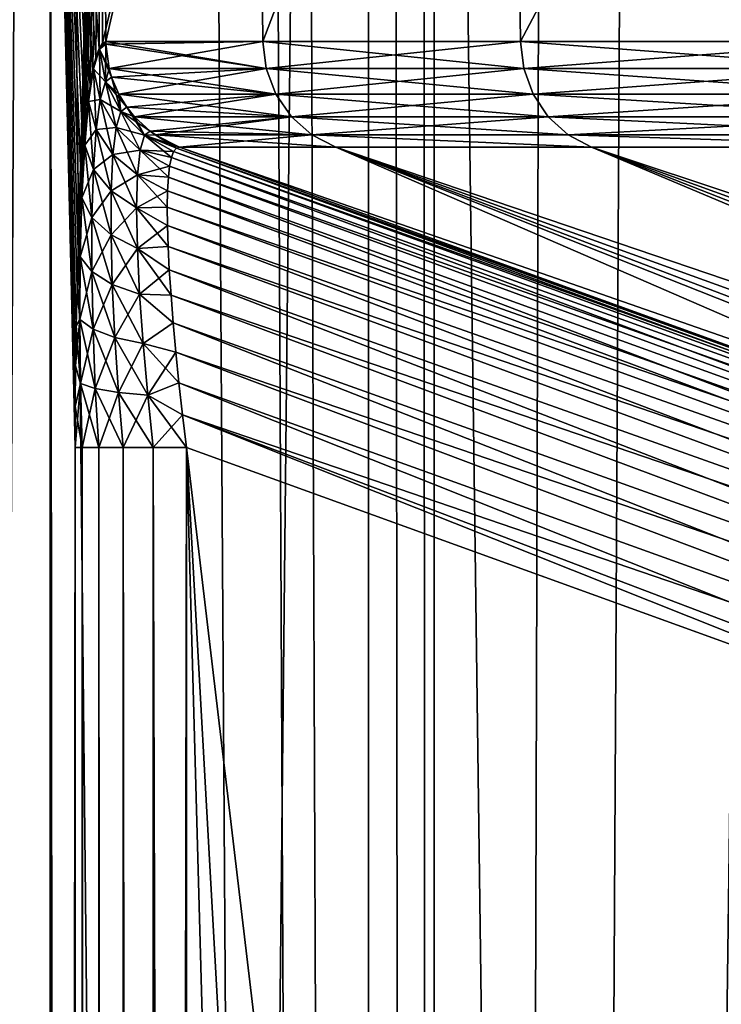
# Model space of a CAD drawing. Header units: metres. Extents: x -24 to 24, y -69 to 184.
# Tile 179 of 256: x -21.55 to -20.31, y -11.37 to -9.62. Entities that reach past the tile are written whole.
import ezdxf

# ---------------------------------------------------------------- set-up
doc = ezdxf.new("R2010")
doc.units = ezdxf.units.M
for name, color, linetype in [('28', 7, 'CONTINUOUS'), ('34', 7, 'CONTINUOUS'), ('35', 7, 'CONTINUOUS'), ('367', 7, 'CONTINUOUS'), ('369', 7, 'CONTINUOUS'), ('3981', 7, 'CONTINUOUS'), ('3984', 7, 'CONTINUOUS'), ('3997', 7, 'CONTINUOUS'), ('48', 7, 'CONTINUOUS'), ('55', 7, 'CONTINUOUS'), ('560', 2, 'CONTINUOUS'), ('569', 2, 'CONTINUOUS'), ('90', 7, 'CONTINUOUS'), ('91', 7, 'CONTINUOUS'), ('92', 7, 'CONTINUOUS'), ('96', 7, 'CONTINUOUS'), ('97', 7, 'CONTINUOUS'), ('98', 7, 'CONTINUOUS')]:
    doc.layers.add(name, color=color, linetype=linetype)

msp = doc.modelspace()

# ---------------------------------------------------------------- linework, layer by layer
at = {"layer": '28'}
for points in [[(-20.992493, -9.847897, 3.990482), (-21.27017, -9.847897, 2.046602), (-17.958554, -11.002237, 2.935439)], [(-21.27017, -9.847897, 2.046602), (-19.603853, -10.450871, 2.059583), (-17.958554, -11.002237, 2.935439)], [(-17.797211, -11.002237, 3.792853), (-20.992493, -9.847897, 3.990482), (-17.958554, -11.002237, 2.935439)], [(-17.594952, -11.002237, 4.641564), (-20.992493, -9.847897, 3.990482), (-17.797211, -11.002237, 3.792853)], [(-20.53752, -9.847897, 5.900758), (-20.992493, -9.847897, 3.990482), (-17.594952, -11.002237, 4.641564)], [(-17.352241, -11.002237, 5.479616), (-20.53752, -9.847897, 5.900758), (-17.594952, -11.002237, 4.641564)], [(-17.069637, -11.002237, 6.305073), (-20.53752, -9.847897, 5.900758), (-17.352241, -11.002237, 5.479616)], [(-19.909101, -9.847897, 7.76121), (-20.53752, -9.847897, 5.900758), (-17.069637, -11.002237, 6.305073)]]:
    msp.add_3dface(points, dxfattribs=at)
at = {"layer": '34'}
for points in [[(-21.257995, -10.38219, 1.564484), (-21.257995, -33.825159, 1.564484), (-19.741651, -10.930812, 1.577717)], [(-19.741651, -10.930812, 1.577717), (-21.257995, -33.825159, 1.564484), (-18.244146, -11.472084, 1.590786)]]:
    msp.add_3dface(points, dxfattribs=at)
at = {"layer": '35'}
for points in [[(-21.257995, -57.268015, -1.564484), (-21.257995, -10.38219, -1.564484), (-19.945367, -57.037926, -1.575939)], [(-18.443145, -34.106056, -1.589049), (-21.257995, -10.38219, -1.564484), (-19.741651, -10.930812, -1.577717)], [(-18.642725, -56.809776, -1.587307), (-21.257995, -10.38219, -1.564484), (-18.443145, -34.106056, -1.589049)], [(-19.945367, -57.037926, -1.575939), (-21.257995, -10.38219, -1.564484), (-18.642725, -56.809776, -1.587307)]]:
    msp.add_3dface(points, dxfattribs=at)
at = {"layer": '367'}
for points in [[(-20.817383, 145.2, -12.437807), (-21.848495, -68.3, -10.521681), (-21.848495, 145.2, -10.521681)], [(-20.817383, -68.3, -12.437807), (-21.848495, -68.3, -10.521681), (-20.817383, 145.2, -12.437807)], [(-19.618662, 145.2, -14.253792), (-20.817383, -68.3, -12.437807), (-20.817383, 145.2, -12.437807)], [(-19.618662, -68.3, -14.253792), (-20.817383, -68.3, -12.437807), (-19.618662, 145.2, -14.253792)]]:
    msp.add_3dface(points, dxfattribs=at)
at = {"layer": '369'}
for points in [[(-21.848495, -68.3, 10.521681), (-20.817383, -68.3, 12.437807), (-21.788843, 80.753692, 10.644662)], [(-21.788843, 80.753692, 10.644662), (-20.817383, -68.3, 12.437807), (-21.515496, 79.533352, 11.186865)], [(-21.515496, 79.533352, 11.186865), (-20.817383, -68.3, 12.437807), (-21.363948, 78.937674, 11.473631)], [(-21.363948, 78.937674, 11.473631), (-20.817383, -68.3, 12.437807), (-20.986016, 77.641033, 12.151117)], [(-20.986016, 77.641033, 12.151117), (-20.817383, -68.3, 12.437807), (-20.861252, 77.261043, 12.364088)], [(-20.861252, 77.261043, 12.364088), (-20.817383, -68.3, 12.437807), (-20.361567, 75.919653, 13.170767)], [(-20.817383, -68.3, 12.437807), (-19.618662, -68.3, 14.253792), (-20.361567, 75.919653, 13.170767)], [(-20.361567, 75.919653, 13.170767), (-19.618662, -68.3, 14.253792), (-20.272249, 75.705287, 13.307834)]]:
    msp.add_3dface(points, dxfattribs=at)
at = {"layer": '3981'}
for points in [[(-21.41306, -9.672419, 1.931542), (-21.408286, -8.496539, 1.983761), (-21.5, -8.496539)], [(-21.418686, -9.688306, 1.868128), (-21.41306, -9.672419, 1.931542), (-21.5, -8.496539)], [(-21.424017, -9.710697, 1.80596), (-21.418686, -9.688306, 1.868128), (-21.5, -8.496539)], [(-21.429002, -9.739442, 1.745812), (-21.424017, -9.710697, 1.80596), (-21.5, -8.496539)], [(-21.433596, -9.774324, 1.688473), (-21.429002, -9.739442, 1.745812), (-21.5, -8.496539)], [(-21.437769, -9.815048, 1.634642), (-21.433596, -9.774324, 1.688473), (-21.5, -8.496539)], [(-21.441517, -9.861253, 1.584724), (-21.437769, -9.815048, 1.634642), (-21.5, -8.496539)], [(-21.444846, -9.912788, 1.539019), (-21.441517, -9.861253, 1.584724), (-21.5, -8.496539)], [(-21.447754, -9.969555, 1.497948), (-21.444846, -9.912788, 1.539019), (-21.5, -8.496539)], [(-21.450232, -10.031134, 1.462039), (-21.447754, -9.969555, 1.497948), (-21.5, -8.496539)], [(-21.452264, -10.096806, 1.431907), (-21.450232, -10.031134, 1.462039), (-21.5, -8.496539)], [(-21.453841, -10.1657, 1.408092), (-21.452264, -10.096806, 1.431907), (-21.5, -8.496539)], [(-21.454958, -10.236879, 1.390964), (-21.453841, -10.1657, 1.408092), (-21.5, -8.496539)], [(-21.455621, -10.309361, 1.380692), (-21.454958, -10.236879, 1.390964), (-21.5, -8.496539)], [(-21.455839, -57.268015, 1.377304), (-21.455839, -10.38219, 1.377304), (-21.5, -8.496539)], [(-21.455839, -10.38219, 1.377304), (-21.455621, -10.309361, 1.380692), (-21.5, -8.496539)], [(-21.5, -58.601738), (-21.455839, -57.268015, 1.377304), (-21.5, -8.496539)], [(-21.41306, -9.672419, 1.931542), (-21.4072, -9.663057, 1.995446), (-21.408286, -8.496539, 1.983761)], [(-21.401167, -9.659958, 2.059137), (-21.133926, -8.496539, 3.950593), (-21.408286, -8.496539, 1.983761)], [(-21.4072, -9.663057, 1.995446), (-21.401167, -9.659958, 2.059137), (-21.408286, -8.496539, 1.983761)], [(-21.401167, -9.659958, 2.059137), (-21.121768, -9.659958, 4.015085), (-21.133926, -8.496539, 3.950593)], [(-21.121768, -9.659958, 4.015085), (-20.679258, -8.496539, 5.883732), (-21.133926, -8.496539, 3.950593)], [(-21.121768, -9.659958, 4.015085), (-20.663992, -9.659958, 5.937123), (-20.679258, -8.496539, 5.883732)], [(-20.663992, -9.659958, 5.937123), (-20.048156, -8.496539, 7.766687), (-20.679258, -8.496539, 5.883732)], [(-20.663992, -9.659958, 5.937123), (-20.031701, -9.659958, 7.809031), (-20.048156, -8.496539, 7.766687)]]:
    msp.add_3dface(points, dxfattribs=at)
at = {"layer": '3984'}
for points in [[(-21.454958, -10.236881, -1.390964), (-21.455621, -10.309363, -1.380692), (-21.5, -8.496539)], [(-21.453841, -10.1657, -1.408093), (-21.5, -8.496539), (-21.408285, -8.496539, -1.983767)], [(-21.453841, -10.1657, -1.408093), (-21.454958, -10.236881, -1.390964), (-21.5, -8.496539)], [(-21.455621, -10.309363, -1.380692), (-21.455839, -10.38219, -1.377304), (-21.5, -8.496539)], [(-21.455839, -10.38219, -1.377304), (-21.5, -58.601738), (-21.5, -8.496539)], [(-21.452264, -10.096802, -1.431909), (-21.453841, -10.1657, -1.408093), (-21.408285, -8.496539, -1.983767)], [(-21.450231, -10.031125, -1.462044), (-21.452264, -10.096802, -1.431909), (-21.408285, -8.496539, -1.983767)], [(-21.447753, -9.969541, -1.497957), (-21.450231, -10.031125, -1.462044), (-21.408285, -8.496539, -1.983767)], [(-21.444845, -9.91277, -1.539034), (-21.447753, -9.969541, -1.497957), (-21.408285, -8.496539, -1.983767)], [(-21.441515, -9.861231, -1.584745), (-21.444845, -9.91277, -1.539034), (-21.408285, -8.496539, -1.983767)], [(-21.437767, -9.815025, -1.634666), (-21.441515, -9.861231, -1.584745), (-21.408285, -8.496539, -1.983767)], [(-21.433594, -9.774306, -1.688499), (-21.437767, -9.815025, -1.634666), (-21.408285, -8.496539, -1.983767)], [(-21.429, -9.739432, -1.745836), (-21.433594, -9.774306, -1.688499), (-21.408285, -8.496539, -1.983767)], [(-21.424016, -9.710693, -1.805977), (-21.429, -9.739432, -1.745836), (-21.408285, -8.496539, -1.983767)], [(-21.418685, -9.688304, -1.868136), (-21.424016, -9.710693, -1.805977), (-21.408285, -8.496539, -1.983767)], [(-21.41306, -9.672418, -1.931542), (-21.418685, -9.688304, -1.868136), (-21.408285, -8.496539, -1.983767)], [(-21.4072, -9.663055, -1.995443), (-21.41306, -9.672418, -1.931542), (-21.408285, -8.496539, -1.983767)], [(-21.4072, -9.663055, -1.995443), (-21.408285, -8.496539, -1.983767), (-21.133926, -8.496539, -3.950593)], [(-21.401167, -9.659958, -2.059137), (-21.4072, -9.663055, -1.995443), (-21.133926, -8.496539, -3.950593)], [(-21.121768, -9.659958, -4.015085), (-21.401167, -9.659958, -2.059137), (-21.133926, -8.496539, -3.950593)], [(-21.121768, -9.659958, -4.015085), (-21.133926, -8.496539, -3.950593), (-20.679254, -8.496539, -5.883744)], [(-20.663992, -9.659958, -5.937123), (-21.121768, -9.659958, -4.015085), (-20.679254, -8.496539, -5.883744)], [(-20.663992, -9.659958, -5.937123), (-20.679254, -8.496539, -5.883744), (-20.048141, -8.496539, -7.766726)], [(-20.031701, -9.659958, -7.80903), (-20.663992, -9.659958, -5.937123), (-20.048141, -8.496539, -7.766726)], [(-21.455839, -57.268015, -1.377304), (-21.5, -58.601738), (-21.455839, -10.38219, -1.377304)]]:
    msp.add_3dface(points, dxfattribs=at)
at = {"layer": '3997'}
for points in [[(-19.602074, -10.451515, -2.059597), (-21.27017, -9.847897, -2.046602), (-20.992494, -9.847897, -3.990476)], [(-20.992494, -9.847897, -3.990476), (-17.797212, -11.002237, -3.79285), (-17.958554, -11.002237, -2.935437)], [(-20.992494, -9.847897, -3.990476), (-20.537523, -9.847897, -5.900748), (-17.797212, -11.002237, -3.79285)], [(-18.078611, -11.002237, -2.071301), (-20.992494, -9.847897, -3.990476), (-17.958554, -11.002237, -2.935437)], [(-18.078611, -11.002237, -2.071301), (-19.602074, -10.451515, -2.059597), (-20.992494, -9.847897, -3.990476)], [(-20.537523, -9.847897, -5.900748), (-17.594952, -11.002237, -4.641564), (-17.797212, -11.002237, -3.79285)], [(-20.537523, -9.847897, -5.900748), (-17.352241, -11.002237, -5.479617), (-17.594952, -11.002237, -4.641564)], [(-20.537523, -9.847897, -5.900748), (-19.909108, -9.847897, -7.761194), (-17.352241, -11.002237, -5.479617)]]:
    msp.add_3dface(points, dxfattribs=at)
at = {"layer": '48'}
for points in [[(-21.284544, -9.866456, -1.914193), (-21.280552, -9.855732, -1.957766), (-18.083245, -11.017669, -1.963509)], [(-21.280552, -9.855732, -1.957766), (-21.275746, -9.849552, -2.001994), (-18.083245, -11.017669, -1.963509)], [(-21.275746, -9.849552, -2.001994), (-21.27017, -9.847897, -2.046602), (-19.602074, -10.451515, -2.059597)], [(-18.083245, -11.017669, -1.963509), (-21.275746, -9.849552, -2.001994), (-19.602074, -10.451515, -2.059597)], [(-21.287697, -9.881725, -1.871573), (-21.284544, -9.866456, -1.914193), (-18.095731, -11.054691, -1.861763)], [(-18.095731, -11.054691, -1.861763), (-21.284544, -9.866456, -1.914193), (-18.083245, -11.017669, -1.963509)], [(-21.290004, -9.90151, -1.830241), (-21.287697, -9.881725, -1.871573), (-18.095731, -11.054691, -1.861763)], [(-21.291443, -9.92576, -1.79055), (-21.290004, -9.90151, -1.830241), (-18.115477, -11.111547, -1.770899)], [(-18.115477, -11.111547, -1.770899), (-21.290004, -9.90151, -1.830241), (-18.095731, -11.054691, -1.861763)], [(-21.291979, -9.954403, -1.752858), (-21.291443, -9.92576, -1.79055), (-18.115477, -11.111547, -1.770899)], [(-21.291624, -9.987365, -1.717482), (-21.291979, -9.954403, -1.752858), (-18.115477, -11.111547, -1.770899)], [(-18.141543, -11.185532, -1.695233), (-21.291624, -9.987365, -1.717482), (-18.115477, -11.111547, -1.770899)], [(-21.290384, -10.024573, -1.684754), (-21.291624, -9.987365, -1.717482), (-18.141543, -11.185532, -1.695233)], [(-21.288254, -10.065927, -1.655043), (-21.290384, -10.024573, -1.684754), (-18.141543, -11.185532, -1.695233)], [(-18.172692, -11.273134, -1.638361), (-21.288254, -10.065927, -1.655043), (-18.141543, -11.185532, -1.695233)], [(-21.285214, -10.111274, -1.628765), (-21.288254, -10.065927, -1.655043), (-18.172692, -11.273134, -1.638361)], [(-21.281313, -10.160236, -1.606415), (-21.285214, -10.111274, -1.628765), (-18.172692, -11.273134, -1.638361)], [(-18.207444, -11.370188, -1.602985), (-21.281313, -10.160236, -1.606415), (-18.172692, -11.273134, -1.638361)], [(-21.2766, -10.212343, -1.588451), (-21.281313, -10.160236, -1.606415), (-18.207444, -11.370188, -1.602985)], [(-21.27111, -10.267085, -1.575264), (-21.2766, -10.212343, -1.588451), (-18.207444, -11.370188, -1.602985)], [(-18.244146, -11.472084, -1.590786), (-21.27111, -10.267085, -1.575264), (-18.207444, -11.370188, -1.602985)], [(-21.27111, -10.267085, -1.575264), (-18.244146, -11.472084, -1.590786), (-21.264895, -10.3239, -1.567185)], [(-19.741651, -10.930812, -1.577717), (-21.257995, -10.38219, -1.564484), (-21.264895, -10.3239, -1.567185)], [(-18.244146, -11.472084, -1.590786), (-19.741651, -10.930812, -1.577717), (-21.264895, -10.3239, -1.567185)]]:
    msp.add_3dface(points, dxfattribs=at)
at = {"layer": '55'}
for points in [[(-21.280552, -9.855732, 1.957766), (-21.284544, -9.866456, 1.914193), (-18.083245, -11.017669, 1.963509)], [(-21.280552, -9.855732, 1.957766), (-18.078611, -11.002237, 2.071301), (-21.275745, -9.849552, 2.001994)], [(-18.078611, -11.002237, 2.071301), (-21.280552, -9.855732, 1.957766), (-18.083245, -11.017669, 1.963509)], [(-19.603853, -10.450871, 2.059583), (-21.27017, -9.847897, 2.046602), (-21.275745, -9.849552, 2.001994)], [(-18.078611, -11.002237, 2.071301), (-19.603853, -10.450871, 2.059583), (-21.275745, -9.849552, 2.001994)], [(-21.284544, -9.866456, 1.914193), (-21.287697, -9.881725, 1.871573), (-18.083245, -11.017669, 1.963509)], [(-21.287697, -9.881725, 1.871573), (-21.290005, -9.901509, 1.830242), (-18.095731, -11.054691, 1.861763)], [(-18.083245, -11.017669, 1.963509), (-21.287697, -9.881725, 1.871573), (-18.095731, -11.054691, 1.861763)], [(-21.290005, -9.901509, 1.830242), (-21.291443, -9.925759, 1.790553), (-18.095731, -11.054691, 1.861763)], [(-21.291443, -9.925759, 1.790553), (-21.291978, -9.954401, 1.752861), (-18.095731, -11.054691, 1.861763)], [(-18.095731, -11.054691, 1.861763), (-21.291978, -9.954401, 1.752861), (-18.115477, -11.111547, 1.770899)], [(-21.291978, -9.954401, 1.752861), (-21.291623, -9.987362, 1.717485), (-18.115477, -11.111547, 1.770899)], [(-21.291623, -9.987362, 1.717485), (-21.290384, -10.024569, 1.684758), (-18.115477, -11.111547, 1.770899)], [(-18.115477, -11.111547, 1.770899), (-21.290384, -10.024569, 1.684758), (-18.141543, -11.185532, 1.695233)], [(-21.290384, -10.024569, 1.684758), (-21.288254, -10.065922, 1.655047), (-18.141543, -11.185532, 1.695233)], [(-21.288254, -10.065922, 1.655047), (-21.285214, -10.111269, 1.628768), (-18.141543, -11.185532, 1.695233)], [(-18.141543, -11.185532, 1.695233), (-21.285214, -10.111269, 1.628768), (-18.172692, -11.273134, 1.638361)], [(-21.285214, -10.111269, 1.628768), (-21.281314, -10.160233, 1.606416), (-18.172692, -11.273134, 1.638361)], [(-21.281314, -10.160233, 1.606416), (-21.2766, -10.212341, 1.588452), (-18.172692, -11.273134, 1.638361)], [(-18.172692, -11.273134, 1.638361), (-21.2766, -10.212341, 1.588452), (-18.207444, -11.370188, 1.602985)], [(-21.2766, -10.212341, 1.588452), (-21.27111, -10.267084, 1.575264), (-18.207444, -11.370188, 1.602985)], [(-21.27111, -10.267084, 1.575264), (-21.264895, -10.3239, 1.567185), (-18.207444, -11.370188, 1.602985)], [(-21.264895, -10.3239, 1.567185), (-18.244146, -11.472084, 1.590786), (-18.207444, -11.370188, 1.602985)], [(-21.257995, -10.38219, 1.564484), (-19.741651, -10.930812, 1.577717), (-21.264895, -10.3239, 1.567185)], [(-18.244146, -11.472084, 1.590786), (-21.264895, -10.3239, 1.567185), (-19.741651, -10.930812, 1.577717)]]:
    msp.add_3dface(points, dxfattribs=at)
at = {"layer": '560'}
for points in [[(-20.93403, -59.3, -8.1098), (-21.592992, 3.7, -6.143713), (-21.592993, -59.3, -6.143709)], [(-20.934035, 3.7, -8.109788), (-21.592992, 3.7, -6.143713), (-20.93403, -59.3, -8.1098)], [(-20.096444, -59.3, -10.00677), (-20.934035, 3.7, -8.109788), (-20.93403, -59.3, -8.1098)], [(-20.09644, 3.7, -10.006777), (-20.934035, 3.7, -8.109788), (-20.096444, -59.3, -10.00677)]]:
    msp.add_3dface(points, dxfattribs=at)
at = {"layer": '569'}
for points in [[(-21.592993, -59.3, 6.143709), (-21.592992, 3.7, 6.143713), (-20.934035, 3.7, 8.109788)], [(-20.93403, -59.3, 8.1098), (-21.592993, -59.3, 6.143709), (-20.934035, 3.7, 8.109788)], [(-20.93403, -59.3, 8.1098), (-20.934035, 3.7, 8.109788), (-20.09644, 3.7, 10.006777)], [(-20.096444, -59.3, 10.00677), (-20.93403, -59.3, 8.1098), (-20.09644, 3.7, 10.006777)]]:
    msp.add_3dface(points, dxfattribs=at)
at = {"layer": '90'}
for points in [[(-21.455839, -57.268015, -1.377304), (-21.455839, -10.38219, -1.377304), (-21.443167, -10.38219, -1.435641)], [(-21.443167, -57.268015, -1.435641), (-21.455839, -57.268015, -1.377304), (-21.443167, -10.38219, -1.435641)], [(-21.413804, -10.38219, -1.487685), (-21.413805, -57.268015, -1.487685), (-21.443167, -10.38219, -1.435641)], [(-21.413805, -57.268015, -1.487685), (-21.443167, -57.268015, -1.435641), (-21.443167, -10.38219, -1.435641)], [(-21.370379, -57.268015, -1.528731), (-21.413805, -57.268015, -1.487685), (-21.413804, -10.38219, -1.487685)], [(-21.370378, -10.38219, -1.528732), (-21.370379, -57.268015, -1.528731), (-21.413804, -10.38219, -1.487685)], [(-21.316767, -57.268015, -1.555117), (-21.370379, -57.268015, -1.528731), (-21.370378, -10.38219, -1.528732)], [(-21.316765, -10.38219, -1.555117), (-21.316767, -57.268015, -1.555117), (-21.370378, -10.38219, -1.528732)], [(-21.257995, -10.38219, -1.564484), (-21.257995, -57.268015, -1.564484), (-21.316767, -57.268015, -1.555117)], [(-21.257995, -10.38219, -1.564484), (-21.316767, -57.268015, -1.555117), (-21.316765, -10.38219, -1.555117)]]:
    msp.add_3dface(points, dxfattribs=at)
at = {"layer": '91'}
for points in [[(-21.41306, -9.672418, -1.931542), (-21.4072, -9.663055, -1.995443), (-21.41254, -9.673962, -1.937077)], [(-21.41254, -9.673962, -1.937077), (-21.401167, -9.659958, -2.059137), (-21.401112, -9.664646, -2.059131)], [(-21.4072, -9.663055, -1.995443), (-21.401167, -9.659958, -2.059137), (-21.41254, -9.673962, -1.937077)], [(-21.41254, -9.673962, -1.937077), (-21.401112, -9.664646, -2.059131), (-21.401902, -9.731888, -1.947191)], [(-21.401902, -9.731888, -1.947191), (-21.401112, -9.664646, -2.059131), (-21.395289, -9.708201, -2.058571)], [(-21.422814, -9.708617, -1.819465), (-21.41306, -9.672418, -1.931542), (-21.41254, -9.673962, -1.937077)], [(-21.418685, -9.688304, -1.868136), (-21.41306, -9.672418, -1.931542), (-21.422814, -9.708617, -1.819465)], [(-21.422814, -9.708617, -1.819465), (-21.41254, -9.673962, -1.937077), (-21.411157, -9.763405, -1.840267)], [(-21.411157, -9.763405, -1.840267), (-21.41254, -9.673962, -1.937077), (-21.401902, -9.731888, -1.947191)], [(-21.424016, -9.710693, -1.805977), (-21.418685, -9.688304, -1.868136), (-21.422814, -9.708617, -1.819465)], [(-21.431644, -9.766638, -1.711816), (-21.422814, -9.708617, -1.819465), (-21.418377, -9.816296, -1.742296)], [(-21.431644, -9.766638, -1.711816), (-21.424016, -9.710693, -1.805977), (-21.422814, -9.708617, -1.819465)], [(-21.429, -9.739432, -1.745836), (-21.424016, -9.710693, -1.805977), (-21.431644, -9.766638, -1.711816)], [(-21.418377, -9.816296, -1.742296), (-21.422814, -9.708617, -1.819465), (-21.411157, -9.763405, -1.840267)], [(-21.390849, -9.72351, -2.058144), (-21.401902, -9.731888, -1.947191), (-21.395289, -9.708201, -2.058571)], [(-21.411157, -9.763405, -1.840267), (-21.401902, -9.731888, -1.947191), (-21.382764, -9.813039, -1.857597)], [(-21.401902, -9.731888, -1.947191), (-21.390849, -9.72351, -2.058144), (-21.374437, -9.784418, -1.954751)], [(-21.382764, -9.813039, -1.857597), (-21.401902, -9.731888, -1.947191), (-21.374437, -9.784418, -1.954751)], [(-21.374437, -9.784418, -1.954751), (-21.390849, -9.72351, -2.058144), (-21.37791, -9.753766, -2.056899)], [(-21.433594, -9.774306, -1.688499), (-21.429, -9.739432, -1.745836), (-21.431644, -9.766638, -1.711816)], [(-21.4386, -9.844675, -1.61884), (-21.431644, -9.766638, -1.711816), (-21.423241, -9.887572, -1.6575)], [(-21.4386, -9.844675, -1.61884), (-21.433594, -9.774306, -1.688499), (-21.431644, -9.766638, -1.711816)], [(-21.423241, -9.887572, -1.6575), (-21.431644, -9.766638, -1.711816), (-21.418377, -9.816296, -1.742296)], [(-21.418377, -9.816296, -1.742296), (-21.411157, -9.763405, -1.840267), (-21.38853, -9.86104, -1.768334)], [(-21.38853, -9.86104, -1.768334), (-21.411157, -9.763405, -1.840267), (-21.382764, -9.813039, -1.857597)], [(-21.363736, -9.776696, -2.055535), (-21.374437, -9.784418, -1.954751), (-21.37791, -9.753766, -2.056899)], [(-21.437767, -9.815025, -1.634666), (-21.433594, -9.774306, -1.688499), (-21.4386, -9.844675, -1.61884)], [(-21.382764, -9.813039, -1.857597), (-21.374437, -9.784418, -1.954751), (-21.340169, -9.853088, -1.869909)], [(-21.374437, -9.784418, -1.954751), (-21.363736, -9.776696, -2.055535), (-21.332597, -9.826862, -1.959083)], [(-21.340169, -9.853088, -1.869909), (-21.374437, -9.784418, -1.954751), (-21.332597, -9.826862, -1.959083)], [(-21.332597, -9.826862, -1.959083), (-21.363736, -9.776696, -2.055535), (-21.350065, -9.793748, -2.05422)], [(-21.322196, -9.819458, -2.051538), (-21.332597, -9.826862, -1.959083), (-21.350065, -9.793748, -2.05422)], [(-21.441515, -9.861231, -1.584745), (-21.437767, -9.815025, -1.634666), (-21.4386, -9.844675, -1.61884)], [(-21.423241, -9.887572, -1.6575), (-21.418377, -9.816296, -1.742296), (-21.391535, -9.92586, -1.690654)], [(-21.391535, -9.92586, -1.690654), (-21.418377, -9.816296, -1.742296), (-21.38853, -9.86104, -1.768334)], [(-21.38853, -9.86104, -1.768334), (-21.382764, -9.813039, -1.857597), (-21.344767, -9.896877, -1.787606)], [(-21.344767, -9.896877, -1.787606), (-21.382764, -9.813039, -1.857597), (-21.340169, -9.853088, -1.869909)], [(-21.275746, -9.849552, -2.001994), (-21.332597, -9.826862, -1.959083), (-21.322196, -9.819458, -2.051538)], [(-21.275746, -9.849552, -2.001994), (-21.322196, -9.819458, -2.051538), (-21.313411, -9.825766, -2.050693)], [(-21.284544, -9.866456, -1.914193), (-21.340169, -9.853088, -1.869909), (-21.332597, -9.826862, -1.959083)], [(-21.280552, -9.855732, -1.957766), (-21.284544, -9.866456, -1.914193), (-21.332597, -9.826862, -1.959083)], [(-21.275746, -9.849552, -2.001994), (-21.280552, -9.855732, -1.957766), (-21.332597, -9.826862, -1.959083)], [(-21.27017, -9.847897, -2.046602), (-21.275746, -9.849552, -2.001994), (-21.313411, -9.825766, -2.050693)], [(-21.443597, -9.938284, -1.543485), (-21.4386, -9.844675, -1.61884), (-21.425761, -9.973251, -1.588541)], [(-21.443597, -9.938284, -1.543485), (-21.441515, -9.861231, -1.584745), (-21.4386, -9.844675, -1.61884)], [(-21.425761, -9.973251, -1.588541), (-21.4386, -9.844675, -1.61884), (-21.423241, -9.887572, -1.6575)], [(-21.290004, -9.90151, -1.830241), (-21.344767, -9.896877, -1.787606), (-21.340169, -9.853088, -1.869909)], [(-21.287697, -9.881725, -1.871573), (-21.290004, -9.90151, -1.830241), (-21.340169, -9.853088, -1.869909)], [(-21.284544, -9.866456, -1.914193), (-21.287697, -9.881725, -1.871573), (-21.340169, -9.853088, -1.869909)], [(-21.444845, -9.91277, -1.539034), (-21.441515, -9.861231, -1.584745), (-21.443597, -9.938284, -1.543485)], [(-21.391535, -9.92586, -1.690654), (-21.38853, -9.86104, -1.768334), (-21.346314, -9.956123, -1.715343)], [(-21.346314, -9.956123, -1.715343), (-21.38853, -9.86104, -1.768334), (-21.344767, -9.896877, -1.787606)], [(-21.425761, -9.973251, -1.588541), (-21.423241, -9.887572, -1.6575), (-21.391889, -10.004058, -1.626941)], [(-21.391889, -10.004058, -1.626941), (-21.423241, -9.887572, -1.6575), (-21.391535, -9.92586, -1.690654)], [(-21.291979, -9.954403, -1.752858), (-21.346314, -9.956123, -1.715343), (-21.344767, -9.896877, -1.787606)], [(-21.291443, -9.92576, -1.79055), (-21.291979, -9.954403, -1.752858), (-21.344767, -9.896877, -1.787606)], [(-21.290004, -9.90151, -1.830241), (-21.291443, -9.92576, -1.79055), (-21.344767, -9.896877, -1.787606)], [(-21.447753, -9.969541, -1.497957), (-21.444845, -9.91277, -1.539034), (-21.443597, -9.938284, -1.543485)], [(-21.391889, -10.004058, -1.626941), (-21.391535, -9.92586, -1.690654), (-21.345004, -10.027953, -1.655257)], [(-21.345004, -10.027953, -1.655257), (-21.391535, -9.92586, -1.690654), (-21.346314, -9.956123, -1.715343)], [(-21.446496, -10.04289, -1.487463), (-21.447753, -9.969541, -1.497957), (-21.443597, -9.938284, -1.543485)], [(-21.446496, -10.04289, -1.487463), (-21.443597, -9.938284, -1.543485), (-21.425923, -10.069225, -1.537)], [(-21.425923, -10.069225, -1.537), (-21.443597, -9.938284, -1.543485), (-21.425761, -9.973251, -1.588541)], [(-21.291979, -9.954403, -1.752858), (-21.291624, -9.987365, -1.717482), (-21.346314, -9.956123, -1.715343)], [(-21.290384, -10.024573, -1.684754), (-21.345004, -10.027953, -1.655257), (-21.346314, -9.956123, -1.715343)], [(-21.291624, -9.987365, -1.717482), (-21.290384, -10.024573, -1.684754), (-21.346314, -9.956123, -1.715343)], [(-21.450231, -10.031125, -1.462044), (-21.447753, -9.969541, -1.497957), (-21.446496, -10.04289, -1.487463)], [(-21.425923, -10.069225, -1.537), (-21.425761, -9.973251, -1.588541), (-21.389703, -10.092053, -1.578686)], [(-21.389703, -10.092053, -1.578686), (-21.425761, -9.973251, -1.588541), (-21.391889, -10.004058, -1.626941)], [(-21.34107, -10.109335, -1.608799), (-21.391889, -10.004058, -1.626941), (-21.345004, -10.027953, -1.655257)], [(-21.389703, -10.092053, -1.578686), (-21.391889, -10.004058, -1.626941), (-21.34107, -10.109335, -1.608799)], [(-21.452264, -10.096802, -1.431909), (-21.450231, -10.031125, -1.462044), (-21.44736, -10.154181, -1.451103)], [(-21.44736, -10.154181, -1.451103), (-21.450231, -10.031125, -1.462044), (-21.446496, -10.04289, -1.487463)], [(-21.290384, -10.024573, -1.684754), (-21.288254, -10.065927, -1.655043), (-21.345004, -10.027953, -1.655257)], [(-21.285214, -10.111274, -1.628765), (-21.34107, -10.109335, -1.608799), (-21.345004, -10.027953, -1.655257)], [(-21.288254, -10.065927, -1.655043), (-21.285214, -10.111274, -1.628765), (-21.345004, -10.027953, -1.655257)], [(-21.44736, -10.154181, -1.451103), (-21.446496, -10.04289, -1.487463), (-21.42389, -10.171592, -1.503228)], [(-21.42389, -10.171592, -1.503228), (-21.446496, -10.04289, -1.487463), (-21.425923, -10.069225, -1.537)], [(-21.385235, -10.1864, -1.546327), (-21.425923, -10.069225, -1.537), (-21.389703, -10.092053, -1.578686)], [(-21.42389, -10.171592, -1.503228), (-21.425923, -10.069225, -1.537), (-21.385235, -10.1864, -1.546327)], [(-21.453841, -10.1657, -1.408093), (-21.452264, -10.096802, -1.431909), (-21.44736, -10.154181, -1.451103)], [(-21.334847, -10.197283, -1.576553), (-21.389703, -10.092053, -1.578686), (-21.34107, -10.109335, -1.608799)], [(-21.385235, -10.1864, -1.546327), (-21.389703, -10.092053, -1.578686), (-21.334847, -10.197283, -1.576553)], [(-21.281313, -10.160236, -1.606415), (-21.334847, -10.197283, -1.576553), (-21.34107, -10.109335, -1.608799)], [(-21.285214, -10.111274, -1.628765), (-21.281313, -10.160236, -1.606415), (-21.34107, -10.109335, -1.608799)], [(-21.446225, -10.268337, -1.434116), (-21.453841, -10.1657, -1.408093), (-21.44736, -10.154181, -1.451103)], [(-21.419798, -10.27688, -1.487028), (-21.44736, -10.154181, -1.451103), (-21.42389, -10.171592, -1.503228)], [(-21.446225, -10.268337, -1.434116), (-21.44736, -10.154181, -1.451103), (-21.419798, -10.27688, -1.487028)], [(-21.454958, -10.236881, -1.390964), (-21.453841, -10.1657, -1.408093), (-21.446225, -10.268337, -1.434116)], [(-21.378717, -10.283992, -1.52984), (-21.42389, -10.171592, -1.503228), (-21.385235, -10.1864, -1.546327)], [(-21.419798, -10.27688, -1.487028), (-21.42389, -10.171592, -1.503228), (-21.378717, -10.283992, -1.52984)], [(-21.281313, -10.160236, -1.606415), (-21.2766, -10.212343, -1.588451), (-21.334847, -10.197283, -1.576553)], [(-21.326648, -10.289038, -1.558729), (-21.385235, -10.1864, -1.546327), (-21.334847, -10.197283, -1.576553)], [(-21.378717, -10.283992, -1.52984), (-21.385235, -10.1864, -1.546327), (-21.326648, -10.289038, -1.558729)], [(-21.27111, -10.267085, -1.575264), (-21.326648, -10.289038, -1.558729), (-21.334847, -10.197283, -1.576553)], [(-21.2766, -10.212343, -1.588451), (-21.27111, -10.267085, -1.575264), (-21.334847, -10.197283, -1.576553)], [(-21.455621, -10.309363, -1.380692), (-21.454958, -10.236881, -1.390964), (-21.446225, -10.268337, -1.434116)], [(-21.443167, -10.38219, -1.435641), (-21.455621, -10.309363, -1.380692), (-21.446225, -10.268337, -1.434116)], [(-21.413804, -10.38219, -1.487685), (-21.446225, -10.268337, -1.434116), (-21.419798, -10.27688, -1.487028)], [(-21.413804, -10.38219, -1.487685), (-21.443167, -10.38219, -1.435641), (-21.446225, -10.268337, -1.434116)], [(-21.370378, -10.38219, -1.528732), (-21.419798, -10.27688, -1.487028), (-21.378717, -10.283992, -1.52984)], [(-21.370378, -10.38219, -1.528732), (-21.413804, -10.38219, -1.487685), (-21.419798, -10.27688, -1.487028)], [(-21.27111, -10.267085, -1.575264), (-21.264895, -10.3239, -1.567185), (-21.326648, -10.289038, -1.558729)], [(-21.316765, -10.38219, -1.555117), (-21.378717, -10.283992, -1.52984), (-21.326648, -10.289038, -1.558729)], [(-21.316765, -10.38219, -1.555117), (-21.370378, -10.38219, -1.528732), (-21.378717, -10.283992, -1.52984)], [(-21.264895, -10.3239, -1.567185), (-21.257995, -10.38219, -1.564484), (-21.326648, -10.289038, -1.558729)], [(-21.257995, -10.38219, -1.564484), (-21.316765, -10.38219, -1.555117), (-21.326648, -10.289038, -1.558729)], [(-21.443167, -10.38219, -1.435641), (-21.455839, -10.38219, -1.377304), (-21.455621, -10.309363, -1.380692)]]:
    msp.add_3dface(points, dxfattribs=at)
at = {"layer": '92'}
for points in [[(-21.401112, -9.664646, -2.059131), (-21.401167, -9.659958, -2.059137), (-21.121768, -9.659958, -4.015085)], [(-21.395289, -9.708201, -2.058571), (-21.401112, -9.664646, -2.059131), (-21.121768, -9.659958, -4.015085)], [(-21.395289, -9.708201, -2.058571), (-21.121768, -9.659958, -4.015085), (-21.115966, -9.708201, -4.013985)], [(-21.121768, -9.659958, -4.015085), (-20.663992, -9.659958, -5.937123), (-21.115966, -9.708201, -4.013985)], [(-21.115966, -9.708201, -4.013985), (-20.663992, -9.659958, -5.937123), (-20.658314, -9.708201, -5.9355)], [(-20.663992, -9.659958, -5.937123), (-20.031701, -9.659958, -7.80903), (-20.658314, -9.708201, -5.9355)], [(-20.658314, -9.708201, -5.9355), (-20.031701, -9.659958, -7.80903), (-20.026198, -9.708201, -7.806888)], [(-21.390849, -9.72351, -2.058144), (-21.395289, -9.708201, -2.058571), (-21.115966, -9.708201, -4.013985)], [(-21.37791, -9.753766, -2.056899), (-21.390849, -9.72351, -2.058144), (-21.115966, -9.708201, -4.013985)], [(-21.37791, -9.753766, -2.056899), (-21.115966, -9.708201, -4.013985), (-21.098814, -9.753766, -4.010724)], [(-21.115966, -9.708201, -4.013985), (-20.658314, -9.708201, -5.9355), (-21.098814, -9.753766, -4.010724)], [(-21.098814, -9.753766, -4.010724), (-20.658314, -9.708201, -5.9355), (-20.641534, -9.753766, -5.930678)], [(-20.658314, -9.708201, -5.9355), (-20.026198, -9.708201, -7.806888), (-20.641534, -9.753766, -5.930678)], [(-20.641534, -9.753766, -5.930678), (-20.026198, -9.708201, -7.806888), (-20.009931, -9.753766, -7.800546)], [(-21.363736, -9.776696, -2.055535), (-21.37791, -9.753766, -2.056899), (-21.098814, -9.753766, -4.010724)], [(-21.350065, -9.793748, -2.05422), (-21.363736, -9.776696, -2.055535), (-21.098814, -9.753766, -4.010724)], [(-21.350065, -9.793748, -2.05422), (-21.098814, -9.753766, -4.010724), (-21.071333, -9.793748, -4.0055)], [(-21.098814, -9.753766, -4.010724), (-20.641534, -9.753766, -5.930678), (-21.071333, -9.793748, -4.0055)], [(-21.071333, -9.793748, -4.0055), (-20.641534, -9.753766, -5.930678), (-20.614648, -9.793748, -5.922953)], [(-20.641534, -9.753766, -5.930678), (-20.009931, -9.753766, -7.800546), (-20.614648, -9.793748, -5.922953)], [(-20.614648, -9.793748, -5.922953), (-20.009931, -9.753766, -7.800546), (-19.983868, -9.793748, -7.790386)], [(-21.322196, -9.819458, -2.051538), (-21.350065, -9.793748, -2.05422), (-21.071333, -9.793748, -4.0055)], [(-21.313411, -9.825766, -2.050693), (-21.322196, -9.819458, -2.051538), (-21.071333, -9.793748, -4.0055)], [(-21.313411, -9.825766, -2.050693), (-21.071333, -9.793748, -4.0055), (-21.035157, -9.825766, -3.998624)], [(-21.071333, -9.793748, -4.0055), (-20.614648, -9.793748, -5.922953), (-21.035157, -9.825766, -3.998624)], [(-21.035157, -9.825766, -3.998624), (-20.614648, -9.793748, -5.922953), (-20.579257, -9.825766, -5.912785)], [(-20.614648, -9.793748, -5.922953), (-19.983868, -9.793748, -7.790386), (-20.579257, -9.825766, -5.912785)], [(-20.579257, -9.825766, -5.912785), (-19.983868, -9.793748, -7.790386), (-19.94956, -9.825766, -7.777011)], [(-21.27017, -9.847897, -2.046602), (-21.313411, -9.825766, -2.050693), (-21.035157, -9.825766, -3.998624)], [(-21.27017, -9.847897, -2.046602), (-21.035157, -9.825766, -3.998624), (-20.992494, -9.847897, -3.990476)], [(-20.992494, -9.847897, -3.990476), (-21.035157, -9.825766, -3.998624), (-20.537523, -9.847897, -5.900748)], [(-21.035157, -9.825766, -3.998624), (-20.579257, -9.825766, -5.912785), (-20.537523, -9.847897, -5.900748)], [(-20.537523, -9.847897, -5.900748), (-20.579257, -9.825766, -5.912785), (-19.909108, -9.847897, -7.761194)], [(-20.579257, -9.825766, -5.912785), (-19.94956, -9.825766, -7.777011), (-19.909108, -9.847897, -7.761194)]]:
    msp.add_3dface(points, dxfattribs=at)
at = {"layer": '96'}
for points in [[(-21.115966, -9.708201, 4.013985), (-21.401167, -9.659958, 2.059137), (-21.401112, -9.66465, 2.059131)], [(-21.121768, -9.659958, 4.015085), (-21.401167, -9.659958, 2.059137), (-21.115966, -9.708201, 4.013985)], [(-21.395289, -9.708201, 2.058571), (-21.115966, -9.708201, 4.013985), (-21.401112, -9.66465, 2.059131)], [(-20.658314, -9.708201, 5.9355), (-21.121768, -9.659958, 4.015085), (-21.115966, -9.708201, 4.013985)], [(-20.663992, -9.659958, 5.937123), (-21.121768, -9.659958, 4.015085), (-20.658314, -9.708201, 5.9355)], [(-20.026198, -9.708201, 7.806888), (-20.663992, -9.659958, 5.937123), (-20.658314, -9.708201, 5.9355)], [(-20.031701, -9.659958, 7.809031), (-20.663992, -9.659958, 5.937123), (-20.026198, -9.708201, 7.806888)], [(-21.098814, -9.753766, 4.010724), (-21.395289, -9.708201, 2.058571), (-21.390848, -9.723514, 2.058144)], [(-21.115966, -9.708201, 4.013985), (-21.395289, -9.708201, 2.058571), (-21.098814, -9.753766, 4.010724)], [(-20.641534, -9.753766, 5.930678), (-21.115966, -9.708201, 4.013985), (-21.098814, -9.753766, 4.010724)], [(-20.658314, -9.708201, 5.9355), (-21.115966, -9.708201, 4.013985), (-20.641534, -9.753766, 5.930678)], [(-20.009931, -9.753766, 7.800546), (-20.658314, -9.708201, 5.9355), (-20.641534, -9.753766, 5.930678)], [(-20.026198, -9.708201, 7.806888), (-20.658314, -9.708201, 5.9355), (-20.009931, -9.753766, 7.800546)], [(-21.37791, -9.753766, 2.056899), (-21.098814, -9.753766, 4.010724), (-21.390848, -9.723514, 2.058144)], [(-21.071333, -9.793748, 4.0055), (-21.37791, -9.753766, 2.056899), (-21.363734, -9.776699, 2.055535)], [(-21.098814, -9.753766, 4.010724), (-21.37791, -9.753766, 2.056899), (-21.071333, -9.793748, 4.0055)], [(-20.614648, -9.793748, 5.922954), (-21.098814, -9.753766, 4.010724), (-21.071333, -9.793748, 4.0055)], [(-20.641534, -9.753766, 5.930678), (-21.098814, -9.753766, 4.010724), (-20.614648, -9.793748, 5.922954)], [(-19.983868, -9.793748, 7.790386), (-20.641534, -9.753766, 5.930678), (-20.614648, -9.793748, 5.922954)], [(-20.009931, -9.753766, 7.800546), (-20.641534, -9.753766, 5.930678), (-19.983868, -9.793748, 7.790386)], [(-21.350065, -9.793748, 2.05422), (-21.071333, -9.793748, 4.0055), (-21.363734, -9.776699, 2.055535)], [(-21.035157, -9.825766, 3.998624), (-21.350065, -9.793748, 2.05422), (-21.322194, -9.81946, 2.051538)], [(-21.071333, -9.793748, 4.0055), (-21.350065, -9.793748, 2.05422), (-21.035157, -9.825766, 3.998624)], [(-20.579257, -9.825766, 5.912785), (-21.071333, -9.793748, 4.0055), (-21.035157, -9.825766, 3.998624)], [(-20.614648, -9.793748, 5.922954), (-21.071333, -9.793748, 4.0055), (-20.579257, -9.825766, 5.912785)], [(-19.949559, -9.825766, 7.777011), (-20.614648, -9.793748, 5.922954), (-20.579257, -9.825766, 5.912785)], [(-19.983868, -9.793748, 7.790386), (-20.614648, -9.793748, 5.922954), (-19.949559, -9.825766, 7.777011)], [(-21.313411, -9.825766, 2.050693), (-21.035157, -9.825766, 3.998624), (-21.322194, -9.81946, 2.051538)], [(-21.27017, -9.847897, 2.046602), (-20.992493, -9.847897, 3.990482), (-21.313411, -9.825766, 2.050693)], [(-20.992493, -9.847897, 3.990482), (-21.035157, -9.825766, 3.998624), (-21.313411, -9.825766, 2.050693)], [(-20.53752, -9.847897, 5.900758), (-20.579257, -9.825766, 5.912785), (-21.035157, -9.825766, 3.998624)], [(-20.992493, -9.847897, 3.990482), (-20.53752, -9.847897, 5.900758), (-21.035157, -9.825766, 3.998624)], [(-19.909101, -9.847897, 7.76121), (-19.949559, -9.825766, 7.777011), (-20.579257, -9.825766, 5.912785)], [(-20.53752, -9.847897, 5.900758), (-19.909101, -9.847897, 7.76121), (-20.579257, -9.825766, 5.912785)]]:
    msp.add_3dface(points, dxfattribs=at)
at = {"layer": '97'}
for points in [[(-21.4072, -9.663057, 1.995446), (-21.41306, -9.672419, 1.931542), (-21.412541, -9.673962, 1.937073)], [(-21.401112, -9.66465, 2.059131), (-21.4072, -9.663057, 1.995446), (-21.412541, -9.673962, 1.937073)], [(-21.395289, -9.708201, 2.058571), (-21.401112, -9.66465, 2.059131), (-21.412541, -9.673962, 1.937073)], [(-21.401112, -9.66465, 2.059131), (-21.401167, -9.659958, 2.059137), (-21.4072, -9.663057, 1.995446)], [(-21.412541, -9.673962, 1.937073), (-21.422815, -9.708617, 1.81946), (-21.401903, -9.731888, 1.947187)], [(-21.412541, -9.673962, 1.937073), (-21.418686, -9.688306, 1.868128), (-21.422815, -9.708617, 1.81946)], [(-21.41306, -9.672419, 1.931542), (-21.418686, -9.688306, 1.868128), (-21.412541, -9.673962, 1.937073)], [(-21.390848, -9.723514, 2.058144), (-21.412541, -9.673962, 1.937073), (-21.401903, -9.731888, 1.947187)], [(-21.390848, -9.723514, 2.058144), (-21.395289, -9.708201, 2.058571), (-21.412541, -9.673962, 1.937073)], [(-21.418686, -9.688306, 1.868128), (-21.424017, -9.710697, 1.80596), (-21.422815, -9.708617, 1.81946)], [(-21.422815, -9.708617, 1.81946), (-21.431644, -9.766637, 1.711816), (-21.411158, -9.763405, 1.840262)], [(-21.422815, -9.708617, 1.81946), (-21.429002, -9.739442, 1.745812), (-21.431644, -9.766637, 1.711816)], [(-21.424017, -9.710697, 1.80596), (-21.429002, -9.739442, 1.745812), (-21.422815, -9.708617, 1.81946)], [(-21.401903, -9.731888, 1.947187), (-21.422815, -9.708617, 1.81946), (-21.411158, -9.763405, 1.840262)], [(-21.401903, -9.731888, 1.947187), (-21.411158, -9.763405, 1.840262), (-21.374438, -9.784418, 1.954748)], [(-21.37791, -9.753766, 2.056899), (-21.390848, -9.723514, 2.058144), (-21.401903, -9.731888, 1.947187)], [(-21.363734, -9.776699, 2.055535), (-21.401903, -9.731888, 1.947187), (-21.374438, -9.784418, 1.954748)], [(-21.363734, -9.776699, 2.055535), (-21.37791, -9.753766, 2.056899), (-21.401903, -9.731888, 1.947187)], [(-21.429002, -9.739442, 1.745812), (-21.433596, -9.774324, 1.688473), (-21.431644, -9.766637, 1.711816)], [(-21.431644, -9.766637, 1.711816), (-21.438599, -9.844675, 1.61884), (-21.418378, -9.816295, 1.742296)], [(-21.431644, -9.766637, 1.711816), (-21.437769, -9.815048, 1.634642), (-21.438599, -9.844675, 1.61884)], [(-21.433596, -9.774324, 1.688473), (-21.437769, -9.815048, 1.634642), (-21.431644, -9.766637, 1.711816)], [(-21.411158, -9.763405, 1.840262), (-21.431644, -9.766637, 1.711816), (-21.418378, -9.816295, 1.742296)], [(-21.411158, -9.763405, 1.840262), (-21.418378, -9.816295, 1.742296), (-21.382765, -9.813039, 1.857592)], [(-21.374438, -9.784418, 1.954748), (-21.411158, -9.763405, 1.840262), (-21.382765, -9.813039, 1.857592)], [(-21.374438, -9.784418, 1.954748), (-21.382765, -9.813039, 1.857592), (-21.332598, -9.826862, 1.95908)], [(-21.350065, -9.793748, 2.05422), (-21.363734, -9.776699, 2.055535), (-21.374438, -9.784418, 1.954748)], [(-21.322194, -9.81946, 2.051538), (-21.374438, -9.784418, 1.954748), (-21.332598, -9.826862, 1.95908)], [(-21.322194, -9.81946, 2.051538), (-21.350065, -9.793748, 2.05422), (-21.374438, -9.784418, 1.954748)], [(-21.437769, -9.815048, 1.634642), (-21.441517, -9.861253, 1.584724), (-21.438599, -9.844675, 1.61884)], [(-21.418378, -9.816295, 1.742296), (-21.438599, -9.844675, 1.61884), (-21.423241, -9.887572, 1.6575)], [(-21.418378, -9.816295, 1.742296), (-21.423241, -9.887572, 1.6575), (-21.388531, -9.861039, 1.768334)], [(-21.382765, -9.813039, 1.857592), (-21.418378, -9.816295, 1.742296), (-21.388531, -9.861039, 1.768334)], [(-21.382765, -9.813039, 1.857592), (-21.388531, -9.861039, 1.768334), (-21.34017, -9.853088, 1.869905)], [(-21.332598, -9.826862, 1.95908), (-21.382765, -9.813039, 1.857592), (-21.34017, -9.853088, 1.869905)], [(-21.313411, -9.825766, 2.050693), (-21.322194, -9.81946, 2.051538), (-21.332598, -9.826862, 1.95908)], [(-21.280552, -9.855732, 1.957766), (-21.332598, -9.826862, 1.95908), (-21.34017, -9.853088, 1.869905)], [(-21.27017, -9.847897, 2.046602), (-21.313411, -9.825766, 2.050693), (-21.332598, -9.826862, 1.95908)], [(-21.275745, -9.849552, 2.001994), (-21.27017, -9.847897, 2.046602), (-21.332598, -9.826862, 1.95908)], [(-21.280552, -9.855732, 1.957766), (-21.275745, -9.849552, 2.001994), (-21.332598, -9.826862, 1.95908)], [(-21.438599, -9.844675, 1.61884), (-21.444846, -9.912788, 1.539019), (-21.443597, -9.938283, 1.543484)], [(-21.441517, -9.861253, 1.584724), (-21.444846, -9.912788, 1.539019), (-21.438599, -9.844675, 1.61884)], [(-21.438599, -9.844675, 1.61884), (-21.443597, -9.938283, 1.543484), (-21.423241, -9.887572, 1.6575)], [(-21.34017, -9.853088, 1.869905), (-21.388531, -9.861039, 1.768334), (-21.344767, -9.896877, 1.787606)], [(-21.287697, -9.881725, 1.871573), (-21.34017, -9.853088, 1.869905), (-21.344767, -9.896877, 1.787606)], [(-21.284544, -9.866456, 1.914193), (-21.280552, -9.855732, 1.957766), (-21.34017, -9.853088, 1.869905)], [(-21.287697, -9.881725, 1.871573), (-21.284544, -9.866456, 1.914193), (-21.34017, -9.853088, 1.869905)], [(-21.388531, -9.861039, 1.768334), (-21.423241, -9.887572, 1.6575), (-21.391535, -9.925861, 1.690654)], [(-21.388531, -9.861039, 1.768334), (-21.391535, -9.925861, 1.690654), (-21.344767, -9.896877, 1.787606)], [(-21.423241, -9.887572, 1.6575), (-21.443597, -9.938283, 1.543484), (-21.425762, -9.973251, 1.58854)], [(-21.423241, -9.887572, 1.6575), (-21.425762, -9.973251, 1.58854), (-21.391535, -9.925861, 1.690654)], [(-21.290005, -9.901509, 1.830242), (-21.287697, -9.881725, 1.871573), (-21.344767, -9.896877, 1.787606)], [(-21.344767, -9.896877, 1.787606), (-21.391535, -9.925861, 1.690654), (-21.346314, -9.956124, 1.715344)], [(-21.291443, -9.925759, 1.790553), (-21.344767, -9.896877, 1.787606), (-21.346314, -9.956124, 1.715344)], [(-21.291443, -9.925759, 1.790553), (-21.290005, -9.901509, 1.830242), (-21.344767, -9.896877, 1.787606)], [(-21.444846, -9.912788, 1.539019), (-21.447754, -9.969555, 1.497948), (-21.443597, -9.938283, 1.543484)], [(-21.391535, -9.925861, 1.690654), (-21.425762, -9.973251, 1.58854), (-21.39189, -10.004058, 1.626941)], [(-21.391535, -9.925861, 1.690654), (-21.39189, -10.004058, 1.626941), (-21.346314, -9.956124, 1.715344)], [(-21.291978, -9.954401, 1.752861), (-21.291443, -9.925759, 1.790553), (-21.346314, -9.956124, 1.715344)], [(-21.443597, -9.938283, 1.543484), (-21.447754, -9.969555, 1.497948), (-21.446496, -10.04289, 1.487462)], [(-21.443597, -9.938283, 1.543484), (-21.446496, -10.04289, 1.487462), (-21.425762, -9.973251, 1.58854)], [(-21.346314, -9.956124, 1.715344), (-21.39189, -10.004058, 1.626941), (-21.345005, -10.027953, 1.655257)], [(-21.291623, -9.987362, 1.717485), (-21.291978, -9.954401, 1.752861), (-21.346314, -9.956124, 1.715344)], [(-21.291623, -9.987362, 1.717485), (-21.346314, -9.956124, 1.715344), (-21.345005, -10.027953, 1.655257)], [(-21.447754, -9.969555, 1.497948), (-21.450232, -10.031134, 1.462039), (-21.446496, -10.04289, 1.487462)], [(-21.425762, -9.973251, 1.58854), (-21.446496, -10.04289, 1.487462), (-21.425923, -10.069225, 1.537)], [(-21.425762, -9.973251, 1.58854), (-21.425923, -10.069225, 1.537), (-21.39189, -10.004058, 1.626941)], [(-21.290384, -10.024569, 1.684758), (-21.291623, -9.987362, 1.717485), (-21.345005, -10.027953, 1.655257)], [(-21.39189, -10.004058, 1.626941), (-21.425923, -10.069225, 1.537), (-21.389703, -10.092052, 1.578685)], [(-21.39189, -10.004058, 1.626941), (-21.389703, -10.092052, 1.578685), (-21.345005, -10.027953, 1.655257)], [(-21.450232, -10.031134, 1.462039), (-21.452264, -10.096806, 1.431907), (-21.446496, -10.04289, 1.487462)], [(-21.345005, -10.027953, 1.655257), (-21.389703, -10.092052, 1.578685), (-21.34107, -10.109335, 1.608799)], [(-21.288254, -10.065922, 1.655047), (-21.290384, -10.024569, 1.684758), (-21.345005, -10.027953, 1.655257)], [(-21.288254, -10.065922, 1.655047), (-21.345005, -10.027953, 1.655257), (-21.34107, -10.109335, 1.608799)], [(-21.446496, -10.04289, 1.487462), (-21.452264, -10.096806, 1.431907), (-21.447361, -10.154178, 1.451103)], [(-21.446496, -10.04289, 1.487462), (-21.447361, -10.154178, 1.451103), (-21.425923, -10.069225, 1.537)], [(-21.285214, -10.111269, 1.628768), (-21.288254, -10.065922, 1.655047), (-21.34107, -10.109335, 1.608799)], [(-21.425923, -10.069225, 1.537), (-21.447361, -10.154178, 1.451103), (-21.423891, -10.171589, 1.503228)], [(-21.425923, -10.069225, 1.537), (-21.423891, -10.171589, 1.503228), (-21.389703, -10.092052, 1.578685)], [(-21.452264, -10.096806, 1.431907), (-21.453841, -10.1657, 1.408092), (-21.447361, -10.154178, 1.451103)], [(-21.389703, -10.092052, 1.578685), (-21.423891, -10.171589, 1.503228), (-21.385236, -10.186397, 1.546327)], [(-21.389703, -10.092052, 1.578685), (-21.385236, -10.186397, 1.546327), (-21.34107, -10.109335, 1.608799)], [(-21.34107, -10.109335, 1.608799), (-21.385236, -10.186397, 1.546327), (-21.334847, -10.197281, 1.576554)], [(-21.281314, -10.160233, 1.606416), (-21.34107, -10.109335, 1.608799), (-21.334847, -10.197281, 1.576554)], [(-21.281314, -10.160233, 1.606416), (-21.285214, -10.111269, 1.628768), (-21.34107, -10.109335, 1.608799)], [(-21.447361, -10.154178, 1.451103), (-21.454958, -10.236879, 1.390964), (-21.446226, -10.268333, 1.434115)], [(-21.453841, -10.1657, 1.408092), (-21.454958, -10.236879, 1.390964), (-21.447361, -10.154178, 1.451103)], [(-21.447361, -10.154178, 1.451103), (-21.446226, -10.268333, 1.434115), (-21.423891, -10.171589, 1.503228)], [(-21.423891, -10.171589, 1.503228), (-21.446226, -10.268333, 1.434115), (-21.419799, -10.276877, 1.487027)], [(-21.423891, -10.171589, 1.503228), (-21.419799, -10.276877, 1.487027), (-21.385236, -10.186397, 1.546327)], [(-21.2766, -10.212341, 1.588452), (-21.281314, -10.160233, 1.606416), (-21.334847, -10.197281, 1.576554)], [(-21.385236, -10.186397, 1.546327), (-21.419799, -10.276877, 1.487027), (-21.378718, -10.283989, 1.529839)], [(-21.385236, -10.186397, 1.546327), (-21.378718, -10.283989, 1.529839), (-21.334847, -10.197281, 1.576554)], [(-21.334847, -10.197281, 1.576554), (-21.378718, -10.283989, 1.529839), (-21.326649, -10.289035, 1.558729)], [(-21.2766, -10.212341, 1.588452), (-21.334847, -10.197281, 1.576554), (-21.326649, -10.289035, 1.558729)], [(-21.27111, -10.267084, 1.575264), (-21.2766, -10.212341, 1.588452), (-21.326649, -10.289035, 1.558729)], [(-21.454958, -10.236879, 1.390964), (-21.455621, -10.309361, 1.380692), (-21.446226, -10.268333, 1.434115)], [(-21.446226, -10.268333, 1.434115), (-21.455839, -10.38219, 1.377304), (-21.443166, -10.38219, 1.435641)], [(-21.455621, -10.309361, 1.380692), (-21.455839, -10.38219, 1.377304), (-21.446226, -10.268333, 1.434115)], [(-21.446226, -10.268333, 1.434115), (-21.443166, -10.38219, 1.435641), (-21.419799, -10.276877, 1.487027)], [(-21.419799, -10.276877, 1.487027), (-21.443166, -10.38219, 1.435641), (-21.413804, -10.38219, 1.487686)], [(-21.419799, -10.276877, 1.487027), (-21.413804, -10.38219, 1.487686), (-21.378718, -10.283989, 1.529839)], [(-21.264895, -10.3239, 1.567185), (-21.27111, -10.267084, 1.575264), (-21.326649, -10.289035, 1.558729)], [(-21.378718, -10.283989, 1.529839), (-21.413804, -10.38219, 1.487686), (-21.370378, -10.38219, 1.528732)], [(-21.378718, -10.283989, 1.529839), (-21.370378, -10.38219, 1.528732), (-21.326649, -10.289035, 1.558729)], [(-21.326649, -10.289035, 1.558729), (-21.370378, -10.38219, 1.528732), (-21.316765, -10.38219, 1.555117)], [(-21.264895, -10.3239, 1.567185), (-21.326649, -10.289035, 1.558729), (-21.316765, -10.38219, 1.555117)], [(-21.257995, -10.38219, 1.564484), (-21.264895, -10.3239, 1.567185), (-21.316765, -10.38219, 1.555117)]]:
    msp.add_3dface(points, dxfattribs=at)
at = {"layer": '98'}
for points in [[(-21.455839, -10.38219, 1.377304), (-21.455839, -57.268015, 1.377304), (-21.443167, -57.268015, 1.43564)], [(-21.443166, -10.38219, 1.435641), (-21.455839, -10.38219, 1.377304), (-21.443167, -57.268015, 1.43564)], [(-21.413805, -57.268015, 1.487684), (-21.443166, -10.38219, 1.435641), (-21.443167, -57.268015, 1.43564)], [(-21.413804, -10.38219, 1.487686), (-21.443166, -10.38219, 1.435641), (-21.413805, -57.268015, 1.487684)], [(-21.370379, -57.268015, 1.528731), (-21.413804, -10.38219, 1.487686), (-21.413805, -57.268015, 1.487684)], [(-21.370378, -10.38219, 1.528732), (-21.413804, -10.38219, 1.487686), (-21.370379, -57.268015, 1.528731)], [(-21.316767, -57.268015, 1.555116), (-21.370378, -10.38219, 1.528732), (-21.370379, -57.268015, 1.528731)], [(-21.316765, -10.38219, 1.555117), (-21.370378, -10.38219, 1.528732), (-21.316767, -57.268015, 1.555116)], [(-21.257995, -57.268136, 1.564484), (-21.316765, -10.38219, 1.555117), (-21.316767, -57.268015, 1.555116)], [(-21.257995, -57.268136, 1.564484), (-21.257995, -33.825159, 1.564484), (-21.316765, -10.38219, 1.555117)], [(-21.257995, -33.825159, 1.564484), (-21.257995, -10.38219, 1.564484), (-21.316765, -10.38219, 1.555117)]]:
    msp.add_3dface(points, dxfattribs=at)

doc.saveas('drawing.dxf')
